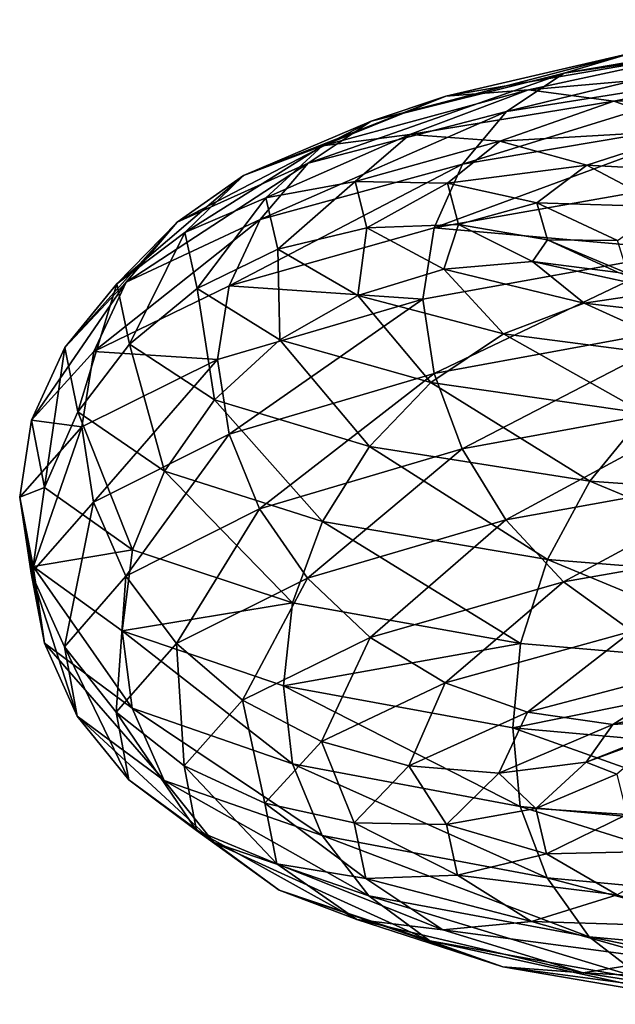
# Model space of a CAD drawing. Header units: metres. Extents: x -80 to 80, y -455 to 95.
# Tile 243 of 256: x -18.97 to -14.68, y -260.31 to -253.21. Entities that reach past the tile are written whole.
import ezdxf

# ---------------------------------------------------------------- set-up
doc = ezdxf.new("R2010")
doc.units = ezdxf.units.M
doc.layers.add('solid_501010_k_02', color=7, linetype='CONTINUOUS')

msp = doc.modelspace()

# ---------------------------------------------------------------- linework, layer by layer
at = {"layer": 'solid_501010_k_02'}
for points in [[(-12.791713, -253.213455, 1120.28479), (-13.22582, -253.329956, 1119.830444), (-15.04886, -253.599731, 1122.278931)], [(-14.554915, -253.453339, 1122.659302), (-12.791713, -253.213455, 1120.28479), (-15.04886, -253.599731, 1122.278931)], [(-13.22582, -253.329956, 1119.830444), (-13.590312, -253.577301, 1119.396729), (-15.463593, -253.874451, 1121.906982)], [(-15.04886, -253.599731, 1122.278931), (-13.22582, -253.329956, 1119.830444), (-15.463593, -253.874451, 1121.906982)], [(-14.554915, -253.453339, 1122.659302), (-15.04886, -253.599731, 1122.278931), (-16.439985, -253.943909, 1124.98938)], [(-15.90038, -253.764816, 1125.287354), (-14.554915, -253.453339, 1122.659302), (-16.439985, -253.943909, 1124.98938)], [(-14.009703, -253.440857, 1123.028076), (-14.554915, -253.453339, 1122.659302), (-15.90038, -253.764816, 1125.287354)], [(-15.304768, -253.718613, 1125.564697), (-14.009703, -253.440857, 1123.028076), (-15.90038, -253.764816, 1125.287354)], [(-13.447493, -253.556168, 1123.364624), (-14.009703, -253.440857, 1123.028076), (-15.304768, -253.718613, 1125.564697)], [(-14.690587, -253.801025, 1125.806763), (-13.447493, -253.556168, 1123.364624), (-15.304768, -253.718613, 1125.564697)], [(-12.902658, -253.792953, 1123.648071), (-13.447493, -253.556168, 1123.364624), (-14.690587, -253.801025, 1125.806763)], [(-15.04886, -253.599731, 1122.278931), (-15.463593, -253.874451, 1121.906982), (-16.893057, -254.248596, 1124.686279)], [(-16.439985, -253.943909, 1124.98938), (-15.04886, -253.599731, 1122.278931), (-16.893057, -254.248596, 1124.686279)], [(-13.590312, -253.577301, 1119.396729), (-13.869328, -253.933014, 1119.005981), (-15.781068, -254.253708, 1121.56311)], [(-15.463593, -253.874451, 1121.906982), (-13.590312, -253.577301, 1119.396729), (-15.781068, -254.253708, 1121.56311)], [(-15.90038, -253.764816, 1125.287354), (-16.439985, -253.943909, 1124.98938), (-17.359552, -254.335571, 1127.88916)], [(-16.789764, -254.121964, 1128.098389), (-15.90038, -253.764816, 1125.287354), (-17.359552, -254.335571, 1127.88916)], [(-15.304768, -253.718613, 1125.564697), (-15.90038, -253.764816, 1125.287354), (-16.789764, -254.121964, 1128.098389)], [(-16.160837, -254.040207, 1128.277588), (-15.304768, -253.718613, 1125.564697), (-16.789764, -254.121964, 1128.098389)], [(-14.690587, -253.801025, 1125.806763), (-15.304768, -253.718613, 1125.564697), (-16.160837, -254.040207, 1128.277588)], [(-15.512301, -254.087936, 1128.418091), (-14.690587, -253.801025, 1125.806763), (-16.160837, -254.040207, 1128.277588)], [(-14.095387, -254.007538, 1125.998657), (-14.690587, -253.801025, 1125.806763), (-15.512301, -254.087936, 1128.418091)], [(-14.095387, -254.007538, 1125.998657), (-12.902658, -253.792953, 1123.648071), (-14.690587, -253.801025, 1125.806763)], [(-15.463593, -253.874451, 1121.906982), (-15.781068, -254.253708, 1121.56311), (-17.239878, -254.653671, 1124.394653)], [(-16.893057, -254.248596, 1124.686279), (-15.463593, -253.874451, 1121.906982), (-17.239878, -254.653671, 1124.394653)], [(-16.439985, -253.943909, 1124.98938), (-16.893057, -254.248596, 1124.686279), (-17.837965, -254.671967, 1127.660156)], [(-17.359552, -254.335571, 1127.88916), (-16.439985, -253.943909, 1124.98938), (-17.837965, -254.671967, 1127.660156)], [(-13.869328, -253.933014, 1119.005981), (-14.047761, -254.37355, 1118.680054), (-15.984097, -254.712555, 1121.266724)], [(-15.781068, -254.253708, 1121.56311), (-13.869328, -253.933014, 1119.005981), (-15.984097, -254.712555, 1121.266724)], [(-16.160837, -254.040207, 1128.277588), (-16.789764, -254.121964, 1128.098389), (-17.197577, -254.498276, 1131.017944)], [(-16.553371, -254.380127, 1131.094727), (-16.160837, -254.040207, 1128.277588), (-17.197577, -254.498276, 1131.017944)], [(-15.512301, -254.087936, 1128.418091), (-16.160837, -254.040207, 1128.277588), (-16.553371, -254.380127, 1131.094727)], [(-14.883809, -254.262558, 1128.511475), (-14.095387, -254.007538, 1125.998657), (-15.512301, -254.087936, 1128.418091)], [(-13.556596, -254.333328, 1126.125244), (-14.095387, -254.007538, 1125.998657), (-14.883809, -254.262558, 1128.511475)], [(-16.789764, -254.121964, 1128.098389), (-17.359552, -254.335571, 1127.88916), (-17.781202, -254.747223, 1130.901123)], [(-17.197577, -254.498276, 1131.017944), (-16.789764, -254.121964, 1128.098389), (-17.781202, -254.747223, 1130.901123)], [(-15.889085, -254.392426, 1131.129517), (-15.512301, -254.087936, 1128.418091), (-16.553371, -254.380127, 1131.094727)], [(-14.883809, -254.262558, 1128.511475), (-15.512301, -254.087936, 1128.418091), (-15.889085, -254.392426, 1131.129517)], [(-16.893057, -254.248596, 1124.686279), (-17.239878, -254.653671, 1124.394653), (-18.204187, -255.10437, 1127.424683)], [(-17.837965, -254.671967, 1127.660156), (-16.893057, -254.248596, 1124.686279), (-18.204187, -255.10437, 1127.424683)], [(-15.781068, -254.253708, 1121.56311), (-15.984097, -254.712555, 1121.266724), (-17.461676, -255.132645, 1124.131226)], [(-17.239878, -254.653671, 1124.394653), (-15.781068, -254.253708, 1121.56311), (-17.461676, -255.132645, 1124.131226)], [(-15.245327, -254.5345, 1131.119995), (-14.883809, -254.262558, 1128.511475), (-15.889085, -254.392426, 1131.129517)], [(-14.314881, -254.561203, 1128.548584), (-14.883809, -254.262558, 1128.511475), (-15.245327, -254.5345, 1131.119995)], [(-14.314881, -254.561203, 1128.548584), (-13.556596, -254.333328, 1126.125244), (-14.883809, -254.262558, 1128.511475)], [(-17.359552, -254.335571, 1127.88916), (-17.837965, -254.671967, 1127.660156), (-18.271238, -255.116089, 1130.749146)], [(-17.781202, -254.747223, 1130.901123), (-17.359552, -254.335571, 1127.88916), (-18.271238, -255.116089, 1130.749146)], [(-16.553371, -254.380127, 1131.094727), (-17.197577, -254.498276, 1131.017944), (-17.11178, -254.866852, 1133.966919)], [(-16.470789, -254.712585, 1133.940186), (-16.553371, -254.380127, 1131.094727), (-17.11178, -254.866852, 1133.966919)], [(-15.889085, -254.392426, 1131.129517), (-16.553371, -254.380127, 1131.094727), (-16.470789, -254.712585, 1133.940186)], [(-15.809816, -254.689713, 1133.86792), (-15.889085, -254.392426, 1131.129517), (-16.470789, -254.712585, 1133.940186)], [(-15.984097, -254.712555, 1121.266724), (-14.047761, -254.37355, 1118.680054), (-14.126913, -254.877625, 1118.460083)], [(-15.245327, -254.5345, 1131.119995), (-15.889085, -254.392426, 1131.129517), (-15.809816, -254.689713, 1133.86792)], [(-17.197577, -254.498276, 1131.017944), (-17.781202, -254.747223, 1130.901123), (-17.692495, -255.150925, 1133.943481)], [(-17.11178, -254.866852, 1133.966919), (-17.197577, -254.498276, 1131.017944), (-17.692495, -255.150925, 1133.943481)], [(-15.169271, -254.799545, 1133.754639), (-15.245327, -254.5345, 1131.119995), (-15.809816, -254.689713, 1133.86792)], [(-14.66258, -254.80545, 1131.064087), (-15.245327, -254.5345, 1131.119995), (-15.169271, -254.799545, 1133.754639)], [(-14.66258, -254.80545, 1131.064087), (-14.314881, -254.561203, 1128.548584), (-15.245327, -254.5345, 1131.119995)], [(-17.837965, -254.671967, 1127.660156), (-18.204187, -255.10437, 1127.424683), (-18.646355, -255.576553, 1130.572144)], [(-18.271238, -255.116089, 1130.749146), (-17.837965, -254.671967, 1127.660156), (-18.646355, -255.576553, 1130.572144)], [(-17.239878, -254.653671, 1124.394653), (-17.461676, -255.132645, 1124.131226), (-18.438389, -255.604675, 1127.196411)], [(-18.204187, -255.10437, 1127.424683), (-17.239878, -254.653671, 1124.394653), (-18.438389, -255.604675, 1127.196411)], [(-15.809816, -254.689713, 1133.86792), (-16.470789, -254.712585, 1133.940186), (-15.916083, -255.012589, 1136.737793)], [(-15.277369, -254.955841, 1136.560303), (-15.809816, -254.689713, 1133.86792), (-15.916083, -255.012589, 1136.737793)], [(-15.169271, -254.799545, 1133.754639), (-15.809816, -254.689713, 1133.86792), (-15.277369, -254.955841, 1136.560303)], [(-17.781202, -254.747223, 1130.901123), (-18.271238, -255.116089, 1130.749146), (-18.180084, -255.552155, 1133.869507)], [(-17.692495, -255.150925, 1133.943481), (-17.781202, -254.747223, 1130.901123), (-18.180084, -255.552155, 1133.869507)], [(-17.461676, -255.132645, 1124.131226), (-15.984097, -254.712555, 1121.266724), (-16.066771, -255.228531, 1121.055908)], [(-16.470789, -254.712585, 1133.940186), (-17.11178, -254.866852, 1133.966919), (-16.535486, -255.201706, 1136.866211)], [(-15.916083, -255.012589, 1136.737793), (-16.470789, -254.712585, 1133.940186), (-16.535486, -255.201706, 1136.866211)], [(-15.984097, -254.712555, 1121.266724), (-14.126913, -254.877625, 1118.460083), (-16.066771, -255.228531, 1121.055908)], [(-14.658397, -255.034622, 1136.344971), (-15.169271, -254.799545, 1133.754639), (-15.277369, -254.955841, 1136.560303)], [(-14.58943, -255.043076, 1133.604492), (-15.169271, -254.799545, 1133.754639), (-14.658397, -255.034622, 1136.344971)], [(-14.58943, -255.043076, 1133.604492), (-14.66258, -254.80545, 1131.064087), (-15.169271, -254.799545, 1133.754639)], [(-17.11178, -254.866852, 1133.966919), (-17.692495, -255.150925, 1133.943481), (-17.096643, -255.51973, 1136.934692)], [(-16.535486, -255.201706, 1136.866211), (-17.11178, -254.866852, 1133.966919), (-17.096643, -255.51973, 1136.934692)], [(-16.066771, -255.228531, 1121.055908), (-14.126913, -254.877625, 1118.460083), (-15.985628, -255.762878, 1120.893799)], [(-14.126913, -254.877625, 1118.460083), (-14.049107, -255.408615, 1118.30896), (-15.985628, -255.762878, 1120.893799)], [(-15.277369, -254.955841, 1136.560303), (-15.916083, -255.012589, 1136.737793), (-14.904279, -255.256271, 1139.411621)], [(-14.306169, -255.167892, 1139.133911), (-15.277369, -254.955841, 1136.560303), (-14.904279, -255.256271, 1139.411621)], [(-14.658397, -255.034622, 1136.344971), (-15.277369, -254.955841, 1136.560303), (-14.306169, -255.167892, 1139.133911)], [(-15.916083, -255.012589, 1136.737793), (-16.535486, -255.201706, 1136.866211), (-15.484304, -255.477982, 1139.637085)], [(-14.904279, -255.256271, 1139.411621), (-15.916083, -255.012589, 1136.737793), (-15.484304, -255.477982, 1139.637085)], [(-18.204187, -255.10437, 1127.424683), (-18.438389, -255.604675, 1127.196411), (-18.886246, -256.098816, 1130.380737)], [(-18.646355, -255.576553, 1130.572144), (-18.204187, -255.10437, 1127.424683), (-18.886246, -256.098816, 1130.380737)], [(-18.271238, -255.116089, 1130.749146), (-18.646355, -255.576553, 1130.572144), (-18.553329, -256.040588, 1133.751709)], [(-18.180084, -255.552155, 1133.869507), (-18.271238, -255.116089, 1130.749146), (-18.553329, -256.040588, 1133.751709)], [(-18.438389, -255.604675, 1127.196411), (-17.461676, -255.132645, 1124.131226), (-17.547199, -255.661606, 1123.931152)], [(-17.692495, -255.150925, 1133.943481), (-18.180084, -255.552155, 1133.869507), (-17.567812, -255.952255, 1136.937378)], [(-17.096643, -255.51973, 1136.934692), (-17.692495, -255.150925, 1133.943481), (-17.567812, -255.952255, 1136.937378)], [(-17.461676, -255.132645, 1124.131226), (-16.066771, -255.228531, 1121.055908), (-17.547199, -255.661606, 1123.931152)], [(-14.306169, -255.167892, 1139.133911), (-14.904279, -255.256271, 1139.411621), (-13.465478, -255.422134, 1141.890259)], [(-17.547199, -255.661606, 1123.931152), (-16.066771, -255.228531, 1121.055908), (-17.463348, -256.19986, 1123.755981)], [(-16.066771, -255.228531, 1121.055908), (-15.985628, -255.762878, 1120.893799), (-17.463348, -256.19986, 1123.755981)], [(-16.535486, -255.201706, 1136.866211), (-17.096643, -255.51973, 1136.934692), (-16.00979, -255.827789, 1139.793091)], [(-15.484304, -255.477982, 1139.637085), (-16.535486, -255.201706, 1136.866211), (-16.00979, -255.827789, 1139.793091)], [(-14.904279, -255.256271, 1139.411621), (-15.484304, -255.477982, 1139.637085), (-13.989511, -255.673264, 1142.205322)], [(-13.465478, -255.422134, 1141.890259), (-14.904279, -255.256271, 1139.411621), (-13.989511, -255.673264, 1142.205322)], [(-15.985628, -255.762878, 1120.893799), (-14.049107, -255.408615, 1118.30896), (-15.783952, -256.306152, 1120.834351)], [(-14.049107, -255.408615, 1118.30896), (-13.871862, -255.955994, 1118.28064), (-15.783952, -256.306152, 1120.834351)], [(-15.484304, -255.477982, 1139.637085), (-16.00979, -255.827789, 1139.793091), (-14.464267, -256.051849, 1142.442261)], [(-13.989511, -255.673264, 1142.205322), (-15.484304, -255.477982, 1139.637085), (-14.464267, -256.051849, 1142.442261)], [(-17.096643, -255.51973, 1136.934692), (-17.567812, -255.952255, 1136.937378), (-16.451006, -256.289673, 1139.869141)], [(-16.00979, -255.827789, 1139.793091), (-17.096643, -255.51973, 1136.934692), (-16.451006, -256.289673, 1139.869141)], [(-18.646355, -255.576553, 1130.572144), (-18.886246, -256.098816, 1130.380737), (-18.792025, -256.584808, 1133.597534)], [(-18.886246, -256.098816, 1130.380737), (-18.438389, -255.604675, 1127.196411), (-18.524778, -256.147247, 1127.007446)], [(-18.553329, -256.040588, 1133.751709), (-18.646355, -255.576553, 1130.572144), (-18.792025, -256.584808, 1133.597534)], [(-18.180084, -255.552155, 1133.869507), (-18.553329, -256.040588, 1133.751709), (-17.928488, -256.467804, 1136.87793)], [(-18.438389, -255.604675, 1127.196411), (-17.547199, -255.661606, 1123.931152), (-18.524778, -256.147247, 1127.007446)], [(-17.567812, -255.952255, 1136.937378), (-18.180084, -255.552155, 1133.869507), (-17.928488, -256.467804, 1136.87793)], [(-18.524778, -256.147247, 1127.007446), (-17.547199, -255.661606, 1123.931152), (-18.440157, -256.689972, 1126.818726)], [(-17.547199, -255.661606, 1123.931152), (-17.463348, -256.19986, 1123.755981), (-18.440157, -256.689972, 1126.818726)], [(-17.463348, -256.19986, 1123.755981), (-15.985628, -255.762878, 1120.893799), (-17.243029, -256.738708, 1123.661621)], [(-15.985628, -255.762878, 1120.893799), (-15.783952, -256.306152, 1120.834351), (-17.243029, -256.738708, 1123.661621)], [(-16.00979, -255.827789, 1139.793091), (-16.451006, -256.289673, 1139.869141), (-14.862889, -256.540375, 1142.585938)], [(-14.464267, -256.051849, 1142.442261), (-16.00979, -255.827789, 1139.793091), (-14.862889, -256.540375, 1142.585938)], [(-17.567812, -255.952255, 1136.937378), (-17.928488, -256.467804, 1136.87793), (-16.788752, -256.83075, 1139.865234)], [(-16.451006, -256.289673, 1139.869141), (-17.567812, -255.952255, 1136.937378), (-16.788752, -256.83075, 1139.865234)], [(-15.783952, -256.306152, 1120.834351), (-13.871862, -255.955994, 1118.28064), (-15.467642, -256.817841, 1120.861938)], [(-13.871862, -255.955994, 1118.28064), (-13.59387, -256.479279, 1118.356323), (-15.467642, -256.817841, 1120.861938)], [(-18.553329, -256.040588, 1133.751709), (-18.792025, -256.584808, 1133.597534), (-18.159143, -257.033356, 1136.760254)], [(-17.928488, -256.467804, 1136.87793), (-18.553329, -256.040588, 1133.751709), (-18.159143, -257.033356, 1136.760254)], [(-18.886246, -256.098816, 1130.380737), (-18.524778, -256.147247, 1127.007446), (-18.971684, -256.655731, 1130.205444)], [(-18.792025, -256.584808, 1133.597534), (-18.886246, -256.098816, 1130.380737), (-18.971684, -256.655731, 1130.205444)], [(-14.464267, -256.051849, 1142.442261), (-14.862889, -256.540375, 1142.585938), (-12.847713, -256.682648, 1145.013428)], [(-18.971684, -256.655731, 1130.205444), (-18.524778, -256.147247, 1127.007446), (-18.888056, -257.202911, 1130.000244)], [(-18.524778, -256.147247, 1127.007446), (-18.440157, -256.689972, 1126.818726), (-18.888056, -257.202911, 1130.000244)], [(-18.440157, -256.689972, 1126.818726), (-17.463348, -256.19986, 1123.755981), (-18.207514, -257.224304, 1126.686768)], [(-17.463348, -256.19986, 1123.755981), (-17.243029, -256.738708, 1123.661621), (-18.207514, -257.224304, 1126.686768)], [(-17.243029, -256.738708, 1123.661621), (-15.783952, -256.306152, 1120.834351), (-16.89748, -257.237823, 1123.635498)], [(-15.783952, -256.306152, 1120.834351), (-15.467642, -256.817841, 1120.861938), (-16.89748, -257.237823, 1123.635498)], [(-16.451006, -256.289673, 1139.869141), (-16.788752, -256.83075, 1139.865234), (-15.168031, -257.104614, 1142.633545)], [(-14.862889, -256.540375, 1142.585938), (-16.451006, -256.289673, 1139.869141), (-15.168031, -257.104614, 1142.633545)], [(-17.928488, -256.467804, 1136.87793), (-18.159143, -257.033356, 1136.760254), (-17.004744, -257.416382, 1139.782715)], [(-16.788752, -256.83075, 1139.865234), (-17.928488, -256.467804, 1136.87793), (-17.004744, -257.416382, 1139.782715)], [(-15.467642, -256.817841, 1120.861938), (-13.59387, -256.479279, 1118.356323), (-15.053885, -257.266266, 1120.977173)], [(-14.862889, -256.540375, 1142.585938), (-15.168031, -257.104614, 1142.633545), (-13.111482, -257.26712, 1145.106934)], [(-13.59387, -256.479279, 1118.356323), (-13.230235, -256.946259, 1118.533936), (-15.053885, -257.266266, 1120.977173)], [(-12.847713, -256.682648, 1145.013428), (-14.862889, -256.540375, 1142.585938), (-13.111482, -257.26712, 1145.106934)], [(-18.792025, -256.584808, 1133.597534), (-18.971684, -256.655731, 1130.205444), (-18.873692, -257.155731, 1133.43457)], [(-18.159143, -257.033356, 1136.760254), (-18.792025, -256.584808, 1133.597534), (-18.873692, -257.155731, 1133.43457)], [(-18.971684, -256.655731, 1130.205444), (-18.888056, -257.202911, 1130.000244), (-18.793825, -257.707855, 1133.214478)], [(-18.873692, -257.155731, 1133.43457), (-18.971684, -256.655731, 1130.205444), (-18.793825, -257.707855, 1133.214478)], [(-18.888056, -257.202911, 1130.000244), (-18.440157, -256.689972, 1126.818726), (-18.649763, -257.732727, 1129.829224)], [(-18.440157, -256.689972, 1126.818726), (-18.207514, -257.224304, 1126.686768), (-18.649763, -257.732727, 1129.829224)], [(-18.207514, -257.224304, 1126.686768), (-17.243029, -256.738708, 1123.661621), (-17.842636, -257.710236, 1126.602661)], [(-17.243029, -256.738708, 1123.661621), (-16.89748, -257.237823, 1123.635498), (-17.842636, -257.710236, 1126.602661)], [(-16.89748, -257.237823, 1123.635498), (-15.467642, -256.817841, 1120.861938), (-16.445473, -257.666046, 1123.680908)], [(-15.467642, -256.817841, 1120.861938), (-15.053885, -257.266266, 1120.977173), (-16.445473, -257.666046, 1123.680908)], [(-16.788752, -256.83075, 1139.865234), (-17.004744, -257.416382, 1139.782715), (-15.363173, -257.708618, 1142.583496)], [(-15.168031, -257.104614, 1142.633545), (-16.788752, -256.83075, 1139.865234), (-15.363173, -257.708618, 1142.583496)], [(-15.053885, -257.266266, 1120.977173), (-13.230235, -256.946259, 1118.533936), (-14.560684, -257.620575, 1121.179688)], [(-18.159143, -257.033356, 1136.760254), (-18.873692, -257.155731, 1133.43457), (-18.234051, -257.618073, 1136.610962)], [(-17.004744, -257.416382, 1139.782715), (-18.159143, -257.033356, 1136.760254), (-18.234051, -257.618073, 1136.610962)], [(-15.168031, -257.104614, 1142.633545), (-15.363173, -257.708618, 1142.583496), (-13.280166, -257.887238, 1145.085938)], [(-13.111482, -257.26712, 1145.106934), (-15.168031, -257.104614, 1142.633545), (-13.280166, -257.887238, 1145.085938)], [(-18.873692, -257.155731, 1133.43457), (-18.793825, -257.707855, 1133.214478), (-18.160883, -258.175049, 1136.374878)], [(-18.234051, -257.618073, 1136.610962), (-18.873692, -257.155731, 1133.43457), (-18.160883, -258.175049, 1136.374878)], [(-18.888056, -257.202911, 1130.000244), (-18.649763, -257.732727, 1129.829224), (-18.556721, -258.233368, 1133.003784)], [(-18.793825, -257.707855, 1133.214478), (-18.888056, -257.202911, 1130.000244), (-18.556721, -258.233368, 1133.003784)], [(-18.649763, -257.732727, 1129.829224), (-18.207514, -257.224304, 1126.686768), (-18.276022, -258.205292, 1129.684692)], [(-18.207514, -257.224304, 1126.686768), (-17.842636, -257.710236, 1126.602661), (-18.276022, -258.205292, 1129.684692)], [(-17.842636, -257.710236, 1126.602661), (-16.89748, -257.237823, 1123.635498), (-17.365347, -258.117188, 1126.572998)], [(-16.89748, -257.237823, 1123.635498), (-16.445473, -257.666046, 1123.680908), (-17.365347, -258.117188, 1126.572998)], [(-16.445473, -257.666046, 1123.680908), (-15.053885, -257.266266, 1120.977173), (-15.906682, -257.993256, 1123.800781)], [(-15.053885, -257.266266, 1120.977173), (-14.560684, -257.620575, 1121.179688), (-15.906682, -257.993256, 1123.800781)], [(-17.004744, -257.416382, 1139.782715), (-18.234051, -257.618073, 1136.610962), (-17.070774, -258.013702, 1139.644043)], [(-15.363173, -257.708618, 1142.583496), (-17.004744, -257.416382, 1139.782715), (-17.070774, -258.013702, 1139.644043)], [(-18.234051, -257.618073, 1136.610962), (-18.160883, -258.175049, 1136.374878), (-17.006374, -258.575928, 1139.395264)], [(-17.070774, -258.013702, 1139.644043), (-18.234051, -257.618073, 1136.610962), (-17.006374, -258.575928, 1139.395264)], [(-17.365347, -258.117188, 1126.572998), (-16.445473, -257.666046, 1123.680908), (-16.796419, -258.415833, 1126.603882)], [(-16.445473, -257.666046, 1123.680908), (-15.906682, -257.993256, 1123.800781), (-16.796419, -258.415833, 1126.603882)], [(-15.906682, -257.993256, 1123.800781), (-14.560684, -257.620575, 1121.179688), (-15.311482, -258.203949, 1123.987793)], [(-14.560684, -257.620575, 1121.179688), (-14.01585, -257.863617, 1121.457764), (-15.311482, -258.203949, 1123.987793)], [(-18.793825, -257.707855, 1133.214478), (-18.556721, -258.233368, 1133.003784), (-17.931765, -258.696564, 1136.125366)], [(-18.160883, -258.175049, 1136.374878), (-18.793825, -257.707855, 1133.214478), (-17.931765, -258.696564, 1136.125366)], [(-18.649763, -257.732727, 1129.829224), (-18.276022, -258.205292, 1129.684692), (-18.184845, -258.69281, 1132.79834)], [(-18.556721, -258.233368, 1133.003784), (-18.649763, -257.732727, 1129.829224), (-18.184845, -258.69281, 1132.79834)], [(-18.276022, -258.205292, 1129.684692), (-17.842636, -257.710236, 1126.602661), (-17.78714, -258.590607, 1129.576782)], [(-17.842636, -257.710236, 1126.602661), (-17.365347, -258.117188, 1126.572998), (-17.78714, -258.590607, 1129.576782)], [(-15.363173, -257.708618, 1142.583496), (-17.070774, -258.013702, 1139.644043), (-15.418805, -258.3172, 1142.453613)], [(-13.280166, -257.887238, 1145.085938), (-15.363173, -257.708618, 1142.583496), (-15.418805, -258.3172, 1142.453613)], [(-13.280166, -257.887238, 1145.085938), (-15.418805, -258.3172, 1142.453613), (-13.324474, -258.505554, 1144.962646)], [(-15.311482, -258.203949, 1123.987793), (-14.01585, -257.863617, 1121.457764), (-14.697302, -258.292297, 1124.227783)], [(-14.01585, -257.863617, 1121.457764), (-13.45364, -257.987152, 1121.79126), (-14.697302, -258.292297, 1124.227783)], [(-17.070774, -258.013702, 1139.644043), (-17.006374, -258.575928, 1139.395264), (-15.364645, -258.884674, 1142.19458)], [(-15.418805, -258.3172, 1142.453613), (-17.070774, -258.013702, 1139.644043), (-15.364645, -258.884674, 1142.19458)], [(-16.796419, -258.415833, 1126.603882), (-15.906682, -257.993256, 1123.800781), (-16.167927, -258.592468, 1126.693115)], [(-15.906682, -257.993256, 1123.800781), (-15.311482, -258.203949, 1123.987793), (-16.167927, -258.592468, 1126.693115)], [(-14.697302, -258.292297, 1124.227783), (-13.45364, -257.987152, 1121.79126), (-14.101689, -258.252411, 1124.506348)], [(-18.160883, -258.175049, 1136.374878), (-17.931765, -258.696564, 1136.125366), (-16.791821, -259.093872, 1139.108887)], [(-17.006374, -258.575928, 1139.395264), (-18.160883, -258.175049, 1136.374878), (-16.791821, -259.093872, 1139.108887)], [(-17.78714, -258.590607, 1129.576782), (-17.365347, -258.117188, 1126.572998), (-17.204391, -258.860107, 1129.515015)], [(-17.365347, -258.117188, 1126.572998), (-16.796419, -258.415833, 1126.603882), (-17.204391, -258.860107, 1129.515015)], [(-18.556721, -258.233368, 1133.003784), (-18.184845, -258.69281, 1132.79834), (-17.572412, -259.143463, 1135.859985)], [(-17.931765, -258.696564, 1136.125366), (-18.556721, -258.233368, 1133.003784), (-17.572412, -259.143463, 1135.859985)], [(-18.276022, -258.205292, 1129.684692), (-17.78714, -258.590607, 1129.576782), (-17.698402, -259.056732, 1132.611206)], [(-18.184845, -258.69281, 1132.79834), (-18.276022, -258.205292, 1129.684692), (-17.698402, -259.056732, 1132.611206)], [(-16.167927, -258.592468, 1126.693115), (-15.311482, -258.203949, 1123.987793), (-15.519392, -258.643616, 1126.832397)], [(-15.311482, -258.203949, 1123.987793), (-14.697302, -258.292297, 1124.227783), (-15.519392, -258.643616, 1126.832397)], [(-15.519392, -258.643616, 1126.832397), (-14.697302, -258.292297, 1124.227783), (-14.890464, -258.565979, 1127.01355)], [(-15.418805, -258.3172, 1142.453613), (-15.364645, -258.884674, 1142.19458), (-13.281438, -259.078033, 1144.696045)], [(-13.324474, -258.505554, 1144.962646), (-15.418805, -258.3172, 1142.453613), (-13.281438, -259.078033, 1144.696045)], [(-14.890464, -258.565979, 1127.01355), (-14.101689, -258.252411, 1124.506348), (-14.320677, -258.356262, 1127.227661)], [(-14.697302, -258.292297, 1124.227783), (-14.101689, -258.252411, 1124.506348), (-14.890464, -258.565979, 1127.01355)], [(-14.890464, -258.565979, 1127.01355), (-14.320677, -258.356262, 1127.227661), (-14.668516, -258.652161, 1129.738525)], [(-17.204391, -258.860107, 1129.515015), (-16.796419, -258.415833, 1126.603882), (-16.560635, -259.001862, 1129.502197)], [(-16.796419, -258.415833, 1126.603882), (-16.167927, -258.592468, 1126.693115), (-16.560635, -259.001862, 1129.502197)], [(-17.78714, -258.590607, 1129.576782), (-17.204391, -258.860107, 1129.515015), (-17.118563, -259.297302, 1132.455688)], [(-17.698402, -259.056732, 1132.611206), (-17.78714, -258.590607, 1129.576782), (-17.118563, -259.297302, 1132.455688)], [(-17.006374, -258.575928, 1139.395264), (-16.791821, -259.093872, 1139.108887), (-15.170803, -259.399628, 1141.87439)], [(-15.364645, -258.884674, 1142.19458), (-17.006374, -258.575928, 1139.395264), (-15.170803, -259.399628, 1141.87439)], [(-16.560635, -259.001862, 1129.502197), (-16.167927, -258.592468, 1126.693115), (-15.896347, -259.015015, 1129.536621)], [(-16.167927, -258.592468, 1126.693115), (-15.519392, -258.643616, 1126.832397), (-15.896347, -259.015015, 1129.536621)], [(-15.519392, -258.643616, 1126.832397), (-14.890464, -258.565979, 1127.01355), (-15.252143, -258.898682, 1129.616211)], [(-15.252143, -258.898682, 1129.616211), (-14.890464, -258.565979, 1127.01355), (-14.668516, -258.652161, 1129.738525)], [(-15.896347, -259.015015, 1129.536621), (-15.519392, -258.643616, 1126.832397), (-15.252143, -258.898682, 1129.616211)], [(-15.252143, -258.898682, 1129.616211), (-14.668516, -258.652161, 1129.738525), (-14.595337, -258.941986, 1132.274536)], [(-18.184845, -258.69281, 1132.79834), (-17.698402, -259.056732, 1132.611206), (-17.102352, -259.486877, 1135.595215)], [(-17.572412, -259.143463, 1135.859985), (-18.184845, -258.69281, 1132.79834), (-17.102352, -259.486877, 1135.595215)], [(-17.931765, -258.696564, 1136.125366), (-17.572412, -259.143463, 1135.859985), (-16.455313, -259.529236, 1138.786377)], [(-16.791821, -259.093872, 1139.108887), (-17.931765, -258.696564, 1136.125366), (-16.455313, -259.529236, 1138.786377)], [(-17.204391, -258.860107, 1129.515015), (-16.560635, -259.001862, 1129.502197), (-16.478016, -259.40451, 1132.339722)], [(-17.118563, -259.297302, 1132.455688), (-17.204391, -258.860107, 1129.515015), (-16.478016, -259.40451, 1132.339722)], [(-15.364645, -258.884674, 1142.19458), (-15.170803, -259.399628, 1141.87439), (-13.113878, -259.590607, 1144.346069)], [(-13.281438, -259.078033, 1144.696045), (-15.364645, -258.884674, 1142.19458), (-13.113878, -259.590607, 1144.346069)], [(-15.896347, -259.015015, 1129.536621), (-15.252143, -258.898682, 1129.616211), (-15.176053, -259.225098, 1132.244995)], [(-15.176053, -259.225098, 1132.244995), (-15.252143, -258.898682, 1129.616211), (-14.595337, -258.941986, 1132.274536)], [(-15.176053, -259.225098, 1132.244995), (-14.595337, -258.941986, 1132.274536), (-14.103792, -259.202026, 1134.768555)], [(-16.560635, -259.001862, 1129.502197), (-15.896347, -259.015015, 1129.536621), (-15.817042, -259.379852, 1132.268066)], [(-16.478016, -259.40451, 1132.339722), (-16.560635, -259.001862, 1129.502197), (-15.817042, -259.379852, 1132.268066)], [(-15.817042, -259.379852, 1132.268066), (-15.896347, -259.015015, 1129.536621), (-15.176053, -259.225098, 1132.244995)], [(-17.698402, -259.056732, 1132.611206), (-17.118563, -259.297302, 1132.455688), (-16.54204, -259.699646, 1135.347534)], [(-17.102352, -259.486877, 1135.595215), (-17.698402, -259.056732, 1132.611206), (-16.54204, -259.699646, 1135.347534)], [(-16.791821, -259.093872, 1139.108887), (-16.455313, -259.529236, 1138.786377), (-14.866781, -259.824738, 1141.49939)], [(-15.170803, -259.399628, 1141.87439), (-16.791821, -259.093872, 1139.108887), (-14.866781, -259.824738, 1141.49939)], [(-17.572412, -259.143463, 1135.859985), (-17.102352, -259.486877, 1135.595215), (-16.015135, -259.853546, 1138.447632)], [(-16.455313, -259.529236, 1138.786377), (-17.572412, -259.143463, 1135.859985), (-16.015135, -259.853546, 1138.447632)], [(-15.817042, -259.379852, 1132.268066), (-15.176053, -259.225098, 1132.244995), (-14.66495, -259.520538, 1134.830322)], [(-14.66495, -259.520538, 1134.830322), (-15.176053, -259.225098, 1132.244995), (-14.103792, -259.202026, 1134.768555)], [(-17.118563, -259.297302, 1132.455688), (-16.478016, -259.40451, 1132.339722), (-15.923066, -259.773499, 1135.130249)], [(-16.54204, -259.699646, 1135.347534), (-17.118563, -259.297302, 1132.455688), (-15.923066, -259.773499, 1135.130249)], [(-16.478016, -259.40451, 1132.339722), (-15.817042, -259.379852, 1132.268066), (-15.284353, -259.712433, 1134.954346)], [(-15.284353, -259.712433, 1134.954346), (-15.817042, -259.379852, 1132.268066), (-14.66495, -259.520538, 1134.830322)], [(-15.923066, -259.773499, 1135.130249), (-16.478016, -259.40451, 1132.339722), (-15.284353, -259.712433, 1134.954346)], [(-15.170803, -259.399628, 1141.87439), (-14.866781, -259.824738, 1141.49939), (-12.851077, -260.007019, 1143.924927)], [(-13.113878, -259.590607, 1144.346069), (-15.170803, -259.399628, 1141.87439), (-12.851077, -260.007019, 1143.924927)], [(-17.102352, -259.486877, 1135.595215), (-16.54204, -259.699646, 1135.347534), (-15.490442, -260.040405, 1138.112305)], [(-16.015135, -259.853546, 1138.447632), (-17.102352, -259.486877, 1135.595215), (-15.490442, -260.040405, 1138.112305)], [(-15.284353, -259.712433, 1134.954346), (-14.66495, -259.520538, 1134.830322), (-13.732682, -259.761322, 1137.302734)], [(-16.455313, -259.529236, 1138.786377), (-16.015135, -259.853546, 1138.447632), (-14.469096, -260.131958, 1141.092529)], [(-14.866781, -259.824738, 1141.49939), (-16.455313, -259.529236, 1138.786377), (-14.469096, -260.131958, 1141.092529)], [(-16.54204, -259.699646, 1135.347534), (-15.923066, -259.773499, 1135.130249), (-14.910817, -260.08316, 1137.79834)], [(-15.490442, -260.040405, 1138.112305), (-16.54204, -259.699646, 1135.347534), (-14.910817, -260.08316, 1137.79834)], [(-15.923066, -259.773499, 1135.130249), (-15.284353, -259.712433, 1134.954346), (-14.312708, -259.987976, 1137.522949)], [(-14.312708, -259.987976, 1137.522949), (-15.284353, -259.712433, 1134.954346), (-13.732682, -259.761322, 1137.302734)], [(-14.910817, -260.08316, 1137.79834), (-15.923066, -259.773499, 1135.130249), (-14.312708, -259.987976, 1137.522949)], [(-16.015135, -259.853546, 1138.447632), (-15.490442, -260.040405, 1138.112305), (-13.995055, -260.295502, 1140.676147)], [(-14.469096, -260.131958, 1141.092529), (-16.015135, -259.853546, 1138.447632), (-13.995055, -260.295502, 1140.676147)], [(-14.866781, -259.824738, 1141.49939), (-14.469096, -260.131958, 1141.092529), (-12.507312, -260.299622, 1143.457642)], [(-12.851077, -260.007019, 1143.924927), (-14.866781, -259.824738, 1141.49939), (-12.507312, -260.299622, 1143.457642)], [(-14.910817, -260.08316, 1137.79834), (-14.312708, -259.987976, 1137.522949), (-12.931015, -260.184174, 1139.906128)], [(-15.490442, -260.040405, 1138.112305), (-14.910817, -260.08316, 1137.79834), (-13.471385, -260.31015, 1140.273193)], [(-13.995055, -260.295502, 1140.676147), (-15.490442, -260.040405, 1138.112305), (-13.471385, -260.31015, 1140.273193)], [(-13.471385, -260.31015, 1140.273193), (-14.910817, -260.08316, 1137.79834), (-12.931015, -260.184174, 1139.906128)]]:
    msp.add_3dface(points, dxfattribs=at)

doc.saveas('drawing.dxf')
